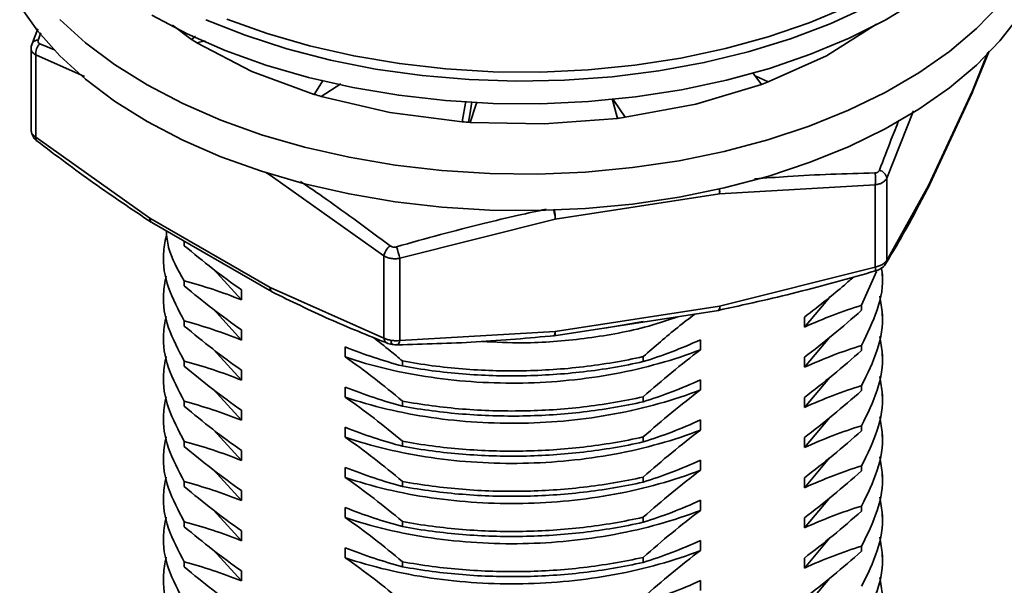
# Model space of a CAD drawing. Header units: millimetres. Extents: x 3087 to 3354, y 1301 to 1530.
# Tile 13 of 15: x 3237 to 3267, y 1439 to 1456. Entities that reach past the tile are written whole.
import ezdxf

# ---------------------------------------------------------------- set-up
doc = ezdxf.new("R2010")
doc.units = ezdxf.units.MM
doc.layers.add('粗实线层', color=7, linetype='Continuous', lineweight=35)

msp = doc.modelspace()

# ---------------------------------------------------------------- linework, layer by layer
at = {"layer": '粗实线层', "linetype": 'Continuous'}
for p, q in [((3237.106, 1455.97), (3236.941, 1455.542)), ((3241.208, 1456.084), (3241.789, 1455.646)), ((3261.158, 1455.151), (3262.687, 1456.113)), ((3237.116, 1455.626), (3237.198, 1455.843)), ((3241.789, 1455.646), (3241.91, 1455.746)), ((3242.205, 1455.604), (3241.951, 1455.545)), ((3236.899, 1455.379), (3236.899, 1452.864)), ((3236.937, 1455.537), (3236.941, 1455.542)), ((3237.613, 1455.332), (3237.168, 1455.514)), ((3241.951, 1455.545), (3243.63, 1454.671)), ((3265.58, 1453.977), (3266.119, 1455.289)), ((3237.045, 1455.172), (3237.045, 1452.662)), ((3238.53, 1454.512), (3237.045, 1455.172)), ((3259.376, 1454.349), (3261.158, 1455.151)), ((3265.61, 1454.079), (3266.075, 1455.249)), ((3243.63, 1454.671), (3245.536, 1453.969)), ((3245.536, 1453.969), (3245.808, 1454.4)), ((3259.176, 1454.274), (3258.912, 1454.628)), ((3258.983, 1454.532), (3259.376, 1454.349)), ((3246.348, 1454.291), (3245.748, 1453.906)), ((3257.17, 1453.672), (3259.176, 1454.274)), ((3265.61, 1454.079), (3264.267, 1451.186)), ((3245.748, 1453.906), (3247.843, 1453.417)), ((3250.05, 1453.134), (3250.156, 1453.761)), ((3254.787, 1453.239), (3254.624, 1453.847)), ((3264.25, 1451.104), (3265.592, 1453.997)), ((3255.02, 1453.27), (3257.17, 1453.672)), ((3263.811, 1453.467), (3262.996, 1451.417)), ((3247.843, 1453.417), (3250.05, 1453.134)), ((3252.546, 1453.07), (3254.787, 1453.239)), ((3250.286, 1453.116), (3252.546, 1453.07)), ((3237.045, 1452.662), (3240.518, 1450.198)), ((3244.187, 1451.509), (3244.057, 1451.584)), ((3244.187, 1451.509), (3244.189, 1451.543)), ((3244.191, 1451.542), (3244.187, 1451.509)), ((3247.66, 1449.045), (3244.187, 1451.509)), ((3262.996, 1451.417), (3262.996, 1448.907)), ((3262.643, 1451.213), (3257.898, 1450.939)), ((3262.643, 1448.703), (3262.643, 1451.213)), ((3262.996, 1448.907), (3264.267, 1451.186)), ((3264.242, 1451.096), (3264.248, 1451.105)), ((3257.898, 1450.939), (3252.887, 1450.164)), ((3244.187, 1448.08), (3240.518, 1450.198)), ((3252.887, 1450.164), (3248.143, 1448.97)), ((3240.581, 1450.06), (3244.249, 1447.943)), ((3241.57, 1449.489), (3241.57, 1449.354)), ((3240.937, 1449.111), (3240.937, 1448.958)), ((3247.66, 1446.535), (3247.66, 1449.045)), ((3248.143, 1448.97), (3248.143, 1446.46)), ((3257.898, 1447.509), (3262.643, 1448.703)), ((3242.461, 1448.639), (3243.315, 1447.702)), ((3262.227, 1447.537), (3262.68, 1448.57)), ((3262.861, 1448.346), (3262.861, 1448.499)), ((3241.57, 1448.282), (3241.57, 1448.129)), ((3244.187, 1448.08), (3247.66, 1446.535)), ((3240.937, 1447.886), (3240.937, 1447.733)), ((3243.315, 1448.008), (3243.315, 1447.702)), ((3260.482, 1446.868), (3261.249, 1447.777)), ((3257.898, 1447.509), (3252.887, 1446.734)), ((3262.227, 1447.384), (3262.227, 1447.537)), ((3242.461, 1447.414), (3243.315, 1446.477)), ((3252.855, 1446.605), (3257.867, 1447.38)), ((3257.867, 1447.381), (3257.881, 1447.383)), ((3257.888, 1447.387), (3257.882, 1447.383)), ((3260.482, 1446.868), (3260.482, 1447.175)), ((3262.861, 1447.121), (3262.861, 1447.274)), ((3241.57, 1447.057), (3241.57, 1446.904)), ((3254.393, 1446.843), (3255.571, 1447.042)), ((3240.937, 1446.661), (3240.937, 1446.508)), ((3243.315, 1446.783), (3243.315, 1446.477)), ((3248.143, 1446.46), (3252.887, 1446.734)), ((3252.839, 1446.605), (3252.855, 1446.608)), ((3260.482, 1445.644), (3261.249, 1446.552)), ((3246.481, 1445.959), (3246.481, 1446.265)), ((3257.316, 1446.486), (3257.316, 1446.18)), ((3262.227, 1446.159), (3262.227, 1446.312)), ((3242.461, 1446.189), (3243.315, 1445.252)), ((3255.571, 1445.971), (3255.571, 1445.818)), ((3260.482, 1445.644), (3260.482, 1445.95)), ((3262.861, 1445.896), (3262.861, 1446.049)), ((3241.57, 1445.833), (3241.57, 1445.679)), ((3248.226, 1445.685), (3248.226, 1445.838)), ((3240.937, 1445.437), (3240.937, 1445.283)), ((3243.315, 1445.558), (3243.315, 1445.252)), ((3257.316, 1445.261), (3257.316, 1444.955)), ((3260.482, 1444.419), (3261.249, 1445.328)), ((3262.227, 1444.934), (3262.227, 1445.088)), ((3242.461, 1444.965), (3243.315, 1444.027)), ((3246.481, 1444.734), (3246.481, 1445.041)), ((3262.861, 1444.671), (3262.861, 1444.824)), ((3241.57, 1444.608), (3241.57, 1444.455)), ((3248.226, 1444.46), (3248.226, 1444.613)), ((3255.571, 1444.746), (3255.571, 1444.593)), ((3260.482, 1444.419), (3260.482, 1444.725)), ((3240.937, 1444.212), (3240.937, 1444.059)), ((3243.315, 1444.333), (3243.315, 1444.027)), ((3257.316, 1444.037), (3257.316, 1443.73)), ((3260.482, 1443.194), (3261.249, 1444.103)), ((3262.227, 1443.71), (3262.227, 1443.863)), ((3242.461, 1443.74), (3243.315, 1442.802)), ((3246.481, 1443.51), (3246.481, 1443.816)), ((3262.861, 1443.446), (3262.861, 1443.599)), ((3241.57, 1443.383), (3241.57, 1443.23)), ((3248.226, 1443.235), (3248.226, 1443.388)), ((3255.571, 1443.521), (3255.571, 1443.368)), ((3260.482, 1443.194), (3260.482, 1443.5)), ((3240.937, 1442.987), (3240.937, 1442.834)), ((3243.315, 1443.109), (3243.315, 1442.802)), ((3257.316, 1442.812), (3257.316, 1442.506)), ((3260.482, 1441.969), (3261.249, 1442.878)), ((3242.461, 1442.515), (3243.315, 1441.578)), ((3246.481, 1442.285), (3246.481, 1442.591)), ((3262.227, 1442.485), (3262.227, 1442.638)), ((3262.861, 1442.221), (3262.861, 1442.375)), ((3241.57, 1442.158), (3241.57, 1442.005)), ((3248.226, 1442.01), (3248.226, 1442.164)), ((3255.571, 1442.296), (3255.571, 1442.143)), ((3260.482, 1441.969), (3260.482, 1442.275)), ((3240.937, 1441.762), (3240.937, 1441.609)), ((3243.315, 1441.884), (3243.315, 1441.578)), ((3257.316, 1441.587), (3257.316, 1441.281)), ((3260.482, 1440.744), (3261.249, 1441.653)), ((3242.461, 1441.29), (3243.315, 1440.353)), ((3246.481, 1441.06), (3246.481, 1441.366)), ((3262.227, 1441.26), (3262.227, 1441.413)), ((3262.861, 1440.997), (3262.861, 1441.15)), ((3241.57, 1440.933), (3241.57, 1440.78)), ((3248.226, 1440.786), (3248.226, 1440.939)), ((3255.571, 1441.071), (3255.571, 1440.918)), ((3260.482, 1440.744), (3260.482, 1441.051)), ((3243.315, 1440.659), (3243.315, 1440.353)), ((3240.937, 1440.537), (3240.937, 1440.384)), ((3257.316, 1440.362), (3257.316, 1440.056)), ((3260.482, 1439.52), (3261.249, 1440.428)), ((3242.461, 1440.065), (3243.315, 1439.128)), ((3246.481, 1439.835), (3246.481, 1440.141)), ((3262.227, 1440.035), (3262.227, 1440.188)), ((3241.57, 1439.709), (3241.57, 1439.555)), ((3248.226, 1439.561), (3248.226, 1439.714)), ((3255.571, 1439.847), (3255.571, 1439.693)), ((3260.482, 1439.52), (3260.482, 1439.826)), ((3262.861, 1439.772), (3262.861, 1439.925)), ((3243.315, 1439.434), (3243.315, 1439.128)), ((3240.937, 1439.312), (3240.937, 1439.159)), ((3257.316, 1439.137), (3257.316, 1438.831)), ((3260.482, 1438.295), (3261.249, 1439.204))]:
    msp.add_line(p, q, dxfattribs=at)
at = {"layer": '粗实线层', "linetype": 'Continuous', "flags": 128}
for points in [[(3267.895, 1462.716), (3267.974, 1462.459), (3268.145, 1461.621), (3268.185, 1460.777), (3268.094, 1459.935), (3267.873, 1459.101), (3267.523, 1458.282), (3267.047, 1457.484), (3266.449, 1456.714), (3265.734, 1455.978), (3264.908, 1455.282), (3263.977, 1454.632), (3262.949, 1454.032)], [(3262.949, 1452.917), (3263.977, 1453.517), (3264.908, 1454.168), (3265.734, 1454.863), (3266.449, 1455.599), (3267.047, 1456.369), (3267.523, 1457.167), (3267.873, 1457.986), (3268.094, 1458.82), (3268.185, 1459.663), (3268.188, 1459.826)], [(3240.585, 1456.384), (3241.661, 1455.818), (3242.821, 1455.309), (3244.057, 1454.864), (3245.358, 1454.486), (3246.713, 1454.178), (3248.11, 1453.942), (3249.54, 1453.78), (3250.989, 1453.694), (3252.445, 1453.684), (3253.897, 1453.751), (3255.332, 1453.894), (3256.739, 1454.112), (3258.106, 1454.402), (3259.421, 1454.763), (3260.674, 1455.192), (3261.854, 1455.685), (3262.952, 1456.237), (3263.958, 1456.845)], [(3236.551, 1456.676), (3237.102, 1455.895), (3237.772, 1455.145), (3238.556, 1454.432), (3239.447, 1453.764), (3240.439, 1453.144), (3241.522, 1452.578), (3242.69, 1452.07), (3243.931, 1451.625), (3245.237, 1451.245), (3246.596, 1450.935), (3247.998, 1450.697), (3249.431, 1450.531), (3250.885, 1450.441), (3252.346, 1450.426), (3253.804, 1450.487), (3255.246, 1450.624), (3256.662, 1450.834), (3258.039, 1451.117), (3259.367, 1451.469), (3260.634, 1451.889), (3261.831, 1452.373), (3262.949, 1452.917)], [(3262.414, 1456.647), (3261.274, 1456.124), (3260.056, 1455.663), (3258.77, 1455.267), (3257.428, 1454.941), (3256.04, 1454.687), (3254.617, 1454.506), (3253.172, 1454.401), (3251.717, 1454.373), (3250.262, 1454.42), (3248.822, 1454.544), (3247.407, 1454.743), (3246.029, 1455.016), (3244.7, 1455.36), (3243.43, 1455.772), (3242.231, 1456.249)], [(3242.869, 1456.269), (3244.098, 1455.826), (3245.392, 1455.45), (3246.74, 1455.143), (3248.13, 1454.908), (3249.552, 1454.747), (3250.993, 1454.662), (3252.442, 1454.652), (3253.886, 1454.719), (3255.314, 1454.861), (3256.713, 1455.077), (3258.073, 1455.366), (3259.381, 1455.726), (3260.628, 1456.152), (3261.802, 1456.642)], [(3262.949, 1454.032), (3261.831, 1453.488), (3260.634, 1453.004), (3259.367, 1452.584), (3258.039, 1452.231), (3256.662, 1451.948), (3255.246, 1451.738), (3253.804, 1451.602), (3252.346, 1451.541), (3250.885, 1451.556), (3249.431, 1451.646), (3247.998, 1451.811), (3246.596, 1452.05), (3245.237, 1452.36), (3243.931, 1452.739), (3242.69, 1453.184), (3241.522, 1453.692), (3240.439, 1454.258), (3239.447, 1454.878), (3238.556, 1455.547), (3237.772, 1456.259)], [(3236.916, 1455.451), (3236.918, 1455.486), (3236.922, 1455.504)], [(3254.625, 1453.848), (3254.671, 1453.78), (3255.02, 1453.27)], [(3250.237, 1453.12), (3250.275, 1453.346), (3250.342, 1453.744)], [(3250.496, 1453.73), (3250.466, 1453.644), (3250.286, 1453.116)], [(3264.267, 1451.186), (3264.262, 1451.139), (3264.25, 1451.104)], [(3262.648, 1448.582), (3262.652, 1448.585), (3262.652, 1448.585)], [(3244.252, 1447.942), (3244.259, 1447.937), (3244.264, 1447.934)], [(3252.887, 1446.734), (3252.886, 1446.69), (3252.881, 1446.653), (3252.874, 1446.626), (3252.864, 1446.61), (3252.855, 1446.605)], [(3247.776, 1446.373), (3247.75, 1446.383), (3247.744, 1446.387)], [(3247.938, 1446.349), (3247.926, 1446.34), (3247.916, 1446.338), (3247.907, 1446.343)]]:
    msp.add_lwpolyline(points, dxfattribs=at)
at = {"layer": '粗实线层', "linetype": 'Continuous'}
for centre, radius, start, end in [((3237.112, 1455.41), 0.216, 88.8264, 142.2445), ((3248.289, 1465.862), 12.109, 237.5334, 238.436), ((3237.466, 1455.214), 0.423, 134.8241, 185.6084), ((3253.335, 1470.33), 17.085, 289.9884, 290.7058), ((3251.022, 1472.008), 18.854, 253.0831, 253.755), ((3251.996, 1475.574), 22.508, 277.1237, 277.7207), ((3251.88, 1476.327), 23.266, 265.4881, 266.0721), ((3237.157, 1452.629), 0.116, 163.3312, 223.4911), ((3262.692, 1451.358), 0.31, 11.0118, 74.9374), ((3261.768, 1451.364), 0.888, 350.2051, 13.7567), ((3256.749, 1450.929), 1.15, 0.4881, 7.6334), ((3256.894, 1451.003), 1.006, 356.3659, 4.627), ((3240.661, 1450.18), 0.144, 172.7442, 235.9436), ((3251.33, 1450.025), 1.563, 5.0748, 15.3309), ((3251.613, 1450.147), 1.275, 0.7675, 13.2692), ((3248.19, 1448.928), 0.543, 129.1142, 167.5136), ((3245.928, 1448.517), 2.26, 11.5676, 20.7743), ((3262.351, 1448.62), 0.303, 353.3793, 15.7999), ((3262.765, 1448.916), 0.231, 322.9225, 357.7302), ((3244.334, 1448.064), 0.148, 173.6922, 235.0844), ((3244.356, 1448.075), 0.169, 178.1893, 231.9725), ((3257.75, 1447.477), 0.152, 320.2542, 12.1006), ((3257.7, 1447.465), 0.203, 337.3644, 12.701), ((3247.854, 1446.547), 0.195, 183.7407, 235.5011), ((3248.078, 1446.438), 0.196, 171.618, 209.1591), ((3248.07, 1446.361), 0.0339, 214.2985, 294.5458), ((3247.964, 1446.463), 0.179, 312.1104, 358.865)]:
    msp.add_arc(centre, radius, start, end, dxfattribs=at)
for points, knots in [([(3237.168, 1455.514), (3237.157, 1455.519), (3237.134, 1455.531), (3237.114, 1455.558), (3237.106, 1455.59), (3237.113, 1455.614), (3237.116, 1455.626)], [0, 0, 0, 0, 0.250654, 0.499905, 0.749188, 1, 1, 1, 1]), ([(3237.045, 1455.172), (3237.017, 1455.19), (3236.96, 1455.224), (3236.912, 1455.294), (3236.893, 1455.354), (3236.902, 1455.39), (3236.905, 1455.399)], [0, 0, 0, 0, 0.2992026, 0.5982188, 0.8973536, 1, 1, 1, 1]), ([(3236.94, 1455.541), (3236.925, 1455.505), (3236.899, 1455.442), (3236.903, 1455.376), (3236.905, 1455.347)], [0, 0, 0, 0, 0.563798, 1, 1, 1, 1]), ([(3265.61, 1454.079), (3265.609, 1454.053), (3265.609, 1454.023), (3265.593, 1454.001), (3265.591, 1453.998)], [0, 0, 0, 0, 0.899669, 1, 1, 1, 1]), ([(3263.367, 1453.184), (3263.29, 1452.99), (3263.091, 1452.492), (3262.893, 1451.974), (3262.772, 1451.657)], [0, 0, 0, 0, 0.389399, 1, 1, 1, 1]), ([(3236.899, 1452.871), (3236.899, 1452.871), (3236.896, 1452.857), (3236.903, 1452.841), (3236.91, 1452.826)], [0, 0, 0, 0, 0.0025602, 1, 1, 1, 1]), ([(3236.903, 1452.851), (3236.907, 1452.823), (3236.916, 1452.766), (3236.955, 1452.682), (3237.007, 1452.607), (3237.051, 1452.568), (3237.072, 1452.549)], [0, 0, 0, 0, 0.262688, 0.519702, 0.766802, 1, 1, 1, 1]), ([(3236.91, 1452.826), (3236.911, 1452.817), (3236.917, 1452.783), (3236.961, 1452.725), (3237.017, 1452.683), (3237.045, 1452.662)], [0, 0, 0, 0, 0.158808, 0.579414, 1, 1, 1, 1]), ([(3237.073, 1452.549), (3237.651, 1452.113), (3238.809, 1451.242), (3239.977, 1450.463), (3240.561, 1450.073)], [0, 0, 0, 0, 0.4998989, 1, 1, 1, 1]), ([(3262.772, 1451.657), (3262.766, 1451.646), (3262.755, 1451.623), (3262.721, 1451.597), (3262.68, 1451.579), (3262.647, 1451.577), (3262.63, 1451.575)], [0, 0, 0, 0, 0.2506536, 0.4999054, 0.7491883, 1, 1, 1, 1]), ([(3262.63, 1451.575), (3262.183, 1451.563), (3261.299, 1451.54), (3260.077, 1451.477), (3259.301, 1451.418), (3258.964, 1451.392)], [0, 0, 0, 0, 0.3672154, 0.7256898, 1, 1, 1, 1]), ([(3262.996, 1451.417), (3262.982, 1451.391), (3262.953, 1451.34), (3262.87, 1451.278), (3262.766, 1451.232), (3262.684, 1451.219), (3262.643, 1451.213)], [0, 0, 0, 0, 0.249979, 0.499802, 0.749724, 1, 1, 1, 1]), ([(3247.848, 1449.349), (3247.519, 1449.596), (3246.87, 1450.083), (3245.96, 1450.732), (3245.377, 1451.139), (3245.116, 1451.312), (3245.115, 1451.313)], [0, 0, 0, 0, 0.361628, 0.714649, 0.998551, 1, 1, 1, 1]), ([(3262.97, 1448.812), (3263.175, 1449.156), (3263.593, 1449.856), (3264.015, 1450.66), (3264.229, 1451.068)], [0, 0, 0, 0, 0.491547, 1, 1, 1, 1]), ([(3264.226, 1451.07), (3264.235, 1451.083), (3264.261, 1451.116), (3264.265, 1451.159), (3264.267, 1451.186)], [0, 0, 0, 0, 0.374464, 1, 1, 1, 1]), ([(3252.609, 1450.466), (3252.327, 1450.406), (3251.689, 1450.27), (3250.614, 1450.013), (3249.373, 1449.695), (3248.489, 1449.445), (3248.042, 1449.319)], [0, 0, 0, 0, 0.184702, 0.416869, 0.704921, 1, 1, 1, 1]), ([(3240.563, 1450.075), (3240.559, 1450.077), (3240.54, 1450.087), (3240.521, 1450.128), (3240.519, 1450.174), (3240.518, 1450.198)], [0, 0, 0, 0, 0.111045, 0.555523, 1, 1, 1, 1]), ([(3240.568, 1450.07), (3240.57, 1450.068), (3240.574, 1450.063), (3240.579, 1450.062), (3240.581, 1450.061)], [0, 0, 0, 0, 0.63129, 1, 1, 1, 1]), ([(3241.018, 1449.647), (3240.983, 1449.468), (3240.882, 1448.946), (3241.038, 1448.062), (3241.392, 1447.395), (3241.57, 1447.057)], [0, 0, 0, 0, 0.204353, 0.598378, 1, 1, 1, 1]), ([(3241.017, 1449.809), (3241.034, 1449.639), (3241.087, 1449.117), (3241.375, 1448.619), (3241.57, 1448.282)], [0, 0, 0, 0, 0.324562, 1, 1, 1, 1]), ([(3248.042, 1449.319), (3248.025, 1449.315), (3247.99, 1449.307), (3247.937, 1449.31), (3247.887, 1449.323), (3247.861, 1449.34), (3247.848, 1449.349)], [0, 0, 0, 0, 0.250654, 0.499905, 0.749188, 1, 1, 1, 1]), ([(3248.143, 1448.97), (3248.1, 1448.964), (3248.014, 1448.95), (3247.883, 1448.96), (3247.76, 1448.99), (3247.693, 1449.026), (3247.66, 1449.045)], [0, 0, 0, 0, 0.249979, 0.499802, 0.749724, 1, 1, 1, 1]), ([(3262.227, 1446.312), (3262.403, 1446.672), (3262.752, 1447.386), (3262.912, 1448.2), (3262.843, 1448.632), (3262.832, 1448.699)], [0, 0, 0, 0, 0.462903, 0.917052, 1, 1, 1, 1]), ([(3262.643, 1448.703), (3262.684, 1448.713), (3262.767, 1448.734), (3262.87, 1448.783), (3262.953, 1448.841), (3262.982, 1448.885), (3262.996, 1448.907)], [0, 0, 0, 0, 0.250525, 0.500532, 0.750272, 1, 1, 1, 1]), ([(3262.652, 1448.585), (3262.682, 1448.596), (3262.745, 1448.618), (3262.831, 1448.664), (3262.905, 1448.718), (3262.934, 1448.757), (3262.949, 1448.776)], [0, 0, 0, 0, 0.234026, 0.479808, 0.735756, 1, 1, 1, 1]), ([(3241.018, 1448.422), (3240.983, 1448.244), (3240.882, 1447.721), (3241.038, 1446.838), (3241.392, 1446.17), (3241.57, 1445.833)], [0, 0, 0, 0, 0.204353, 0.598378, 1, 1, 1, 1]), ([(3257.859, 1447.38), (3258.661, 1447.557), (3260.266, 1447.91), (3261.857, 1448.36), (3262.652, 1448.585)], [0, 0, 0, 0, 0.500113, 1, 1, 1, 1]), ([(3260.482, 1447.175), (3260.714, 1447.353), (3261.123, 1447.668), (3261.626, 1448.085), (3261.897, 1448.321), (3261.993, 1448.406)], [0, 0, 0, 0, 0.456434, 0.806144, 1, 1, 1, 1]), ([(3244.231, 1447.952), (3244.819, 1447.665), (3245.995, 1447.091), (3247.161, 1446.621), (3247.744, 1446.387)], [0, 0, 0, 0, 0.500086, 1, 1, 1, 1]), ([(3244.25, 1447.944), (3244.252, 1447.942), (3244.256, 1447.938), (3244.262, 1447.936), (3244.265, 1447.936)], [0, 0, 0, 0, 0.529998, 1, 1, 1, 1]), ([(3262.227, 1445.088), (3262.405, 1445.448), (3262.759, 1446.161), (3262.915, 1447.087), (3262.817, 1447.631), (3262.784, 1447.81)], [0, 0, 0, 0, 0.406496, 0.805305, 1, 1, 1, 1]), ([(3241.018, 1447.197), (3240.983, 1447.019), (3240.882, 1446.497), (3241.038, 1445.613), (3241.392, 1444.945), (3241.57, 1444.608)], [0, 0, 0, 0, 0.204353, 0.598378, 1, 1, 1, 1]), ([(3250.649, 1446.433), (3251.065, 1446.411), (3252.104, 1446.355), (3253.786, 1446.503), (3255.394, 1446.773), (3256.291, 1447.075), (3256.626, 1447.188)], [0, 0, 0, 0, 0.202807, 0.506032, 0.815191, 1, 1, 1, 1]), ([(3257.14, 1447.268), (3256.967, 1447.134), (3256.617, 1446.865), (3256.094, 1446.429), (3255.745, 1446.123), (3255.571, 1445.971)], [0, 0, 0, 0, 0.327551, 0.663599, 1, 1, 1, 1]), ([(3248.226, 1445.838), (3248.102, 1445.942), (3247.803, 1446.192), (3247.501, 1446.425), (3247.324, 1446.562)], [0, 0, 0, 0, 0.4164281, 1, 1, 1, 1]), ([(3248.084, 1446.331), (3248.879, 1446.352), (3250.471, 1446.394), (3252.076, 1446.538), (3252.878, 1446.61)], [0, 0, 0, 0, 0.49989, 1, 1, 1, 1]), ([(3262.227, 1443.863), (3262.405, 1444.223), (3262.759, 1444.936), (3262.915, 1445.863), (3262.817, 1446.406), (3262.784, 1446.585)], [0, 0, 0, 0, 0.406496, 0.805305, 1, 1, 1, 1]), ([(3247.66, 1446.535), (3247.693, 1446.52), (3247.76, 1446.49), (3247.843, 1446.475), (3247.884, 1446.467)], [0, 0, 0, 0, 0.506244, 1, 1, 1, 1]), ([(3247.744, 1446.387), (3247.769, 1446.378), (3247.817, 1446.36), (3247.877, 1446.348), (3247.907, 1446.343)], [0, 0, 0, 0, 0.504089, 1, 1, 1, 1]), ([(3247.884, 1446.467), (3247.927, 1446.462), (3248.013, 1446.451), (3248.099, 1446.457), (3248.143, 1446.46)], [0, 0, 0, 0, 0.49281, 1, 1, 1, 1]), ([(3247.907, 1446.343), (3247.937, 1446.339), (3247.996, 1446.331), (3248.055, 1446.331), (3248.084, 1446.331)], [0, 0, 0, 0, 0.500708, 1, 1, 1, 1]), ([(3241.018, 1445.972), (3240.983, 1445.794), (3240.882, 1445.272), (3241.038, 1444.388), (3241.392, 1443.72), (3241.57, 1443.383)], [0, 0, 0, 0, 0.204353, 0.598378, 1, 1, 1, 1]), ([(3246.481, 1445.959), (3247.289, 1445.684), (3248.179, 1445.472), (3250.022, 1445.205), (3250.974, 1445.148), (3252.824, 1445.182), (3253.775, 1445.275), (3255.618, 1445.618), (3256.508, 1445.867), (3257.316, 1446.18)], [0, 0, 0, 0, 0.25, 0.25, 0.5, 0.5, 0.75, 0.75, 1, 1, 1, 1]), ([(3248.226, 1445.838), (3248.823, 1445.727), (3249.436, 1445.646), (3250.67, 1445.547), (3251.289, 1445.528), (3252.508, 1445.549), (3253.128, 1445.589), (3254.361, 1445.733), (3254.974, 1445.837), (3255.571, 1445.971)], [0, 0, 0, 0, 0.25, 0.25, 0.5, 0.5, 0.75, 0.75, 1, 1, 1, 1]), ([(3248.226, 1445.685), (3248.823, 1445.574), (3249.436, 1445.493), (3250.67, 1445.394), (3251.289, 1445.375), (3252.508, 1445.396), (3253.128, 1445.436), (3254.361, 1445.58), (3254.974, 1445.684), (3255.571, 1445.818)], [0, 0, 0, 0, 0.25, 0.25, 0.5, 0.5, 0.75, 0.75, 1, 1, 1, 1]), ([(3262.227, 1442.638), (3262.405, 1442.998), (3262.759, 1443.711), (3262.915, 1444.638), (3262.817, 1445.182), (3262.784, 1445.36)], [0, 0, 0, 0, 0.406496, 0.805305, 1, 1, 1, 1]), ([(3241.018, 1444.748), (3240.983, 1444.569), (3240.882, 1444.047), (3241.038, 1443.163), (3241.392, 1442.495), (3241.57, 1442.158)], [0, 0, 0, 0, 0.204353, 0.598378, 1, 1, 1, 1]), ([(3246.481, 1444.734), (3247.289, 1444.459), (3248.179, 1444.247), (3250.022, 1443.98), (3250.974, 1443.924), (3252.824, 1443.957), (3253.775, 1444.05), (3255.618, 1444.393), (3256.508, 1444.643), (3257.316, 1444.955)], [0, 0, 0, 0, 0.25, 0.25, 0.5, 0.5, 0.75, 0.75, 1, 1, 1, 1]), ([(3248.226, 1444.613), (3248.823, 1444.502), (3249.436, 1444.422), (3250.67, 1444.322), (3251.289, 1444.304), (3252.508, 1444.324), (3253.128, 1444.364), (3254.361, 1444.508), (3254.974, 1444.612), (3255.571, 1444.746)], [0, 0, 0, 0, 0.25, 0.25, 0.5, 0.5, 0.75, 0.75, 1, 1, 1, 1]), ([(3248.226, 1444.46), (3248.823, 1444.349), (3249.436, 1444.269), (3250.67, 1444.169), (3251.289, 1444.15), (3252.508, 1444.171), (3253.128, 1444.211), (3254.361, 1444.355), (3254.974, 1444.459), (3255.571, 1444.593)], [0, 0, 0, 0, 0.25, 0.25, 0.5, 0.5, 0.75, 0.75, 1, 1, 1, 1]), ([(3262.227, 1441.413), (3262.405, 1441.773), (3262.759, 1442.487), (3262.915, 1443.413), (3262.817, 1443.957), (3262.784, 1444.135)], [0, 0, 0, 0, 0.406496, 0.805305, 1, 1, 1, 1]), ([(3246.481, 1443.51), (3247.289, 1443.234), (3248.179, 1443.023), (3250.022, 1442.755), (3250.974, 1442.699), (3252.824, 1442.733), (3253.775, 1442.825), (3255.618, 1443.168), (3256.508, 1443.418), (3257.316, 1443.73)], [0, 0, 0, 0, 0.25, 0.25, 0.5, 0.5, 0.75, 0.75, 1, 1, 1, 1]), ([(3241.018, 1443.523), (3240.983, 1443.344), (3240.882, 1442.822), (3241.038, 1441.938), (3241.392, 1441.27), (3241.57, 1440.933)], [0, 0, 0, 0, 0.204353, 0.598378, 1, 1, 1, 1]), ([(3248.226, 1443.388), (3248.823, 1443.277), (3249.436, 1443.197), (3250.67, 1443.097), (3251.289, 1443.079), (3252.508, 1443.099), (3253.128, 1443.14), (3254.361, 1443.283), (3254.974, 1443.387), (3255.571, 1443.521)], [0, 0, 0, 0, 0.25, 0.25, 0.5, 0.5, 0.75, 0.75, 1, 1, 1, 1]), ([(3248.226, 1443.235), (3248.823, 1443.124), (3249.436, 1443.044), (3250.67, 1442.944), (3251.289, 1442.926), (3252.508, 1442.946), (3253.128, 1442.987), (3254.361, 1443.13), (3254.974, 1443.234), (3255.571, 1443.368)], [0, 0, 0, 0, 0.25, 0.25, 0.5, 0.5, 0.75, 0.75, 1, 1, 1, 1]), ([(3262.227, 1440.188), (3262.405, 1440.548), (3262.759, 1441.262), (3262.915, 1442.188), (3262.817, 1442.732), (3262.784, 1442.91)], [0, 0, 0, 0, 0.406496, 0.805305, 1, 1, 1, 1]), ([(3246.481, 1442.285), (3247.289, 1442.009), (3248.179, 1441.798), (3250.022, 1441.53), (3250.974, 1441.474), (3252.824, 1441.508), (3253.775, 1441.6), (3255.618, 1441.943), (3256.508, 1442.193), (3257.316, 1442.506)], [0, 0, 0, 0, 0.25, 0.25, 0.5, 0.5, 0.75, 0.75, 1, 1, 1, 1]), ([(3241.018, 1442.298), (3240.983, 1442.12), (3240.882, 1441.597), (3241.038, 1440.714), (3241.392, 1440.046), (3241.57, 1439.709)], [0, 0, 0, 0, 0.204353, 0.598378, 1, 1, 1, 1]), ([(3248.226, 1442.164), (3248.823, 1442.053), (3249.436, 1441.972), (3250.67, 1441.873), (3251.289, 1441.854), (3252.508, 1441.874), (3253.128, 1441.915), (3254.361, 1442.059), (3254.974, 1442.162), (3255.571, 1442.296)], [0, 0, 0, 0, 0.25, 0.25, 0.5, 0.5, 0.75, 0.75, 1, 1, 1, 1]), ([(3248.226, 1442.01), (3248.823, 1441.9), (3249.436, 1441.819), (3250.67, 1441.72), (3251.289, 1441.701), (3252.508, 1441.721), (3253.128, 1441.762), (3254.361, 1441.906), (3254.974, 1442.009), (3255.571, 1442.143)], [0, 0, 0, 0, 0.25, 0.25, 0.5, 0.5, 0.75, 0.75, 1, 1, 1, 1]), ([(3262.227, 1438.963), (3262.405, 1439.324), (3262.759, 1440.037), (3262.915, 1440.963), (3262.817, 1441.507), (3262.784, 1441.686)], [0, 0, 0, 0, 0.406496, 0.805305, 1, 1, 1, 1]), ([(3246.481, 1441.06), (3247.289, 1440.784), (3248.179, 1440.573), (3250.022, 1440.305), (3250.974, 1440.249), (3252.824, 1440.283), (3253.775, 1440.376), (3255.618, 1440.718), (3256.508, 1440.968), (3257.316, 1441.281)], [0, 0, 0, 0, 0.25, 0.25, 0.5, 0.5, 0.75, 0.75, 1, 1, 1, 1]), ([(3241.018, 1441.073), (3240.983, 1440.895), (3240.882, 1440.373), (3241.038, 1439.489), (3241.392, 1438.821), (3241.57, 1438.484)], [0, 0, 0, 0, 0.204353, 0.598378, 1, 1, 1, 1]), ([(3248.226, 1440.939), (3248.823, 1440.828), (3249.436, 1440.747), (3250.67, 1440.648), (3251.289, 1440.629), (3252.508, 1440.65), (3253.128, 1440.69), (3254.361, 1440.834), (3254.974, 1440.937), (3255.571, 1441.071)], [0, 0, 0, 0, 0.25, 0.25, 0.5, 0.5, 0.75, 0.75, 1, 1, 1, 1]), ([(3248.226, 1440.786), (3248.823, 1440.675), (3249.436, 1440.594), (3250.67, 1440.495), (3251.289, 1440.476), (3252.508, 1440.497), (3253.128, 1440.537), (3254.361, 1440.681), (3254.974, 1440.784), (3255.571, 1440.918)], [0, 0, 0, 0, 0.25, 0.25, 0.5, 0.5, 0.75, 0.75, 1, 1, 1, 1]), ([(3262.227, 1437.739), (3262.405, 1438.099), (3262.759, 1438.812), (3262.915, 1439.739), (3262.817, 1440.282), (3262.784, 1440.461)], [0, 0, 0, 0, 0.406496, 0.805305, 1, 1, 1, 1]), ([(3246.481, 1439.835), (3247.289, 1439.559), (3248.179, 1439.348), (3250.022, 1439.081), (3250.974, 1439.024), (3252.824, 1439.058), (3253.775, 1439.151), (3255.618, 1439.493), (3256.508, 1439.743), (3257.316, 1440.056)], [0, 0, 0, 0, 0.25, 0.25, 0.5, 0.5, 0.75, 0.75, 1, 1, 1, 1]), ([(3241.018, 1439.848), (3240.983, 1439.67), (3240.882, 1439.148), (3241.038, 1438.264), (3241.392, 1437.596), (3241.57, 1437.259)], [0, 0, 0, 0, 0.2043526, 0.5983785, 1, 1, 1, 1]), ([(3248.226, 1439.714), (3248.823, 1439.603), (3249.436, 1439.522), (3250.67, 1439.423), (3251.289, 1439.404), (3252.508, 1439.425), (3253.128, 1439.465), (3254.361, 1439.609), (3254.974, 1439.713), (3255.571, 1439.847)], [0, 0, 0, 0, 0.25, 0.25, 0.5, 0.5, 0.75, 0.75, 1, 1, 1, 1]), ([(3248.226, 1439.561), (3248.823, 1439.45), (3249.436, 1439.369), (3250.67, 1439.27), (3251.289, 1439.251), (3252.508, 1439.272), (3253.128, 1439.312), (3254.361, 1439.456), (3254.974, 1439.56), (3255.571, 1439.693)], [0, 0, 0, 0, 0.25, 0.25, 0.5, 0.5, 0.75, 0.75, 1, 1, 1, 1]), ([(3262.227, 1436.514), (3262.405, 1436.874), (3262.759, 1437.587), (3262.915, 1438.514), (3262.817, 1439.058), (3262.784, 1439.236)], [0, 0, 0, 0, 0.406496, 0.805305, 1, 1, 1, 1])]:
    msp.add_open_spline(points, degree=3, knots=knots, dxfattribs=at)
for points in [[(3241.57, 1449.354), (3242.146, 1448.87), (3242.728, 1448.417), (3243.315, 1448.008)], [(3243.315, 1447.702), (3242.727, 1447.939), (3242.145, 1448.128), (3241.57, 1448.282)], [(3241.57, 1448.129), (3242.146, 1447.645), (3242.728, 1447.193), (3243.315, 1446.783)], [(3262.227, 1447.537), (3261.652, 1447.356), (3261.069, 1447.137), (3260.482, 1446.868)], [(3260.482, 1445.95), (3261.071, 1446.392), (3261.652, 1446.874), (3262.227, 1447.384)], [(3243.315, 1446.477), (3242.727, 1446.714), (3242.145, 1446.904), (3241.57, 1447.057)], [(3241.57, 1446.904), (3242.146, 1446.421), (3242.728, 1445.968), (3243.315, 1445.558)], [(3252.816, 1446.615), (3252.824, 1446.609), (3252.841, 1446.597), (3252.862, 1446.616), (3252.879, 1446.661), (3252.884, 1446.71), (3252.887, 1446.734)], [(3246.481, 1446.265), (3247.07, 1446.028), (3247.652, 1445.839), (3248.226, 1445.685)], [(3255.571, 1445.818), (3256.146, 1445.998), (3256.729, 1446.218), (3257.316, 1446.486)], [(3262.227, 1446.312), (3261.652, 1446.131), (3261.069, 1445.912), (3260.482, 1445.644)], [(3248.226, 1444.613), (3247.651, 1445.097), (3247.069, 1445.55), (3246.481, 1445.959)], [(3257.316, 1446.18), (3256.728, 1445.738), (3256.146, 1445.255), (3255.571, 1444.746)], [(3260.482, 1444.725), (3261.071, 1445.167), (3261.652, 1445.65), (3262.227, 1446.159)], [(3243.315, 1445.252), (3242.727, 1445.489), (3242.145, 1445.679), (3241.57, 1445.833)], [(3241.57, 1445.679), (3242.146, 1445.196), (3242.728, 1444.743), (3243.315, 1444.333)], [(3255.571, 1444.593), (3256.146, 1444.774), (3256.729, 1444.993), (3257.316, 1445.261)], [(3262.227, 1445.088), (3261.652, 1444.907), (3261.069, 1444.687), (3260.482, 1444.419)], [(3246.481, 1445.041), (3247.07, 1444.803), (3247.652, 1444.614), (3248.226, 1444.46)], [(3257.316, 1444.955), (3256.728, 1444.513), (3256.146, 1444.031), (3255.571, 1443.521)], [(3260.482, 1443.5), (3261.071, 1443.942), (3261.652, 1444.425), (3262.227, 1444.934)], [(3243.315, 1444.027), (3242.727, 1444.265), (3242.145, 1444.454), (3241.57, 1444.608)], [(3241.57, 1444.455), (3242.146, 1443.971), (3242.728, 1443.518), (3243.315, 1443.109)], [(3248.226, 1443.388), (3247.651, 1443.872), (3247.069, 1444.325), (3246.481, 1444.734)], [(3255.571, 1443.368), (3256.146, 1443.549), (3256.729, 1443.768), (3257.316, 1444.037)], [(3262.227, 1443.863), (3261.652, 1443.682), (3261.069, 1443.462), (3260.482, 1443.194)], [(3246.481, 1443.816), (3247.07, 1443.578), (3247.652, 1443.389), (3248.226, 1443.235)], [(3257.316, 1443.73), (3256.728, 1443.289), (3256.146, 1442.806), (3255.571, 1442.296)], [(3260.482, 1442.275), (3261.071, 1442.717), (3261.652, 1443.2), (3262.227, 1443.71)], [(3243.315, 1442.802), (3242.727, 1443.04), (3242.145, 1443.229), (3241.57, 1443.383)], [(3248.226, 1442.164), (3247.651, 1442.647), (3247.069, 1443.1), (3246.481, 1443.51)], [(3241.57, 1443.23), (3242.146, 1442.746), (3242.728, 1442.293), (3243.315, 1441.884)], [(3255.571, 1442.143), (3256.146, 1442.324), (3256.729, 1442.544), (3257.316, 1442.812)], [(3246.481, 1442.591), (3247.07, 1442.354), (3247.652, 1442.164), (3248.226, 1442.01)], [(3257.316, 1442.506), (3256.728, 1442.064), (3256.146, 1441.581), (3255.571, 1441.071)], [(3262.227, 1442.638), (3261.652, 1442.457), (3261.069, 1442.237), (3260.482, 1441.969)], [(3260.482, 1441.051), (3261.071, 1441.492), (3261.652, 1441.975), (3262.227, 1442.485)], [(3243.315, 1441.578), (3242.727, 1441.815), (3242.145, 1442.004), (3241.57, 1442.158)], [(3248.226, 1440.939), (3247.651, 1441.422), (3247.069, 1441.875), (3246.481, 1442.285)], [(3241.57, 1442.005), (3242.146, 1441.521), (3242.728, 1441.069), (3243.315, 1440.659)], [(3255.571, 1440.918), (3256.146, 1441.099), (3256.729, 1441.319), (3257.316, 1441.587)], [(3246.481, 1441.366), (3247.07, 1441.129), (3247.652, 1440.939), (3248.226, 1440.786)], [(3257.316, 1441.281), (3256.728, 1440.839), (3256.146, 1440.356), (3255.571, 1439.847)], [(3262.227, 1441.413), (3261.652, 1441.232), (3261.069, 1441.013), (3260.482, 1440.744)], [(3260.482, 1439.826), (3261.071, 1440.268), (3261.652, 1440.75), (3262.227, 1441.26)], [(3243.315, 1440.353), (3242.727, 1440.59), (3242.145, 1440.779), (3241.57, 1440.933)], [(3248.226, 1439.714), (3247.651, 1440.198), (3247.069, 1440.65), (3246.481, 1441.06)], [(3241.57, 1440.78), (3242.146, 1440.297), (3242.728, 1439.844), (3243.315, 1439.434)], [(3255.571, 1439.693), (3256.146, 1439.874), (3256.729, 1440.094), (3257.316, 1440.362)], [(3246.481, 1440.141), (3247.07, 1439.904), (3247.652, 1439.715), (3248.226, 1439.561)], [(3257.316, 1440.056), (3256.728, 1439.614), (3256.146, 1439.131), (3255.571, 1438.622)], [(3262.227, 1440.188), (3261.652, 1440.007), (3261.069, 1439.788), (3260.482, 1439.52)], [(3260.482, 1438.601), (3261.071, 1439.043), (3261.652, 1439.526), (3262.227, 1440.035)], [(3243.315, 1439.128), (3242.727, 1439.365), (3242.145, 1439.555), (3241.57, 1439.709)], [(3248.226, 1438.489), (3247.651, 1438.973), (3247.069, 1439.426), (3246.481, 1439.835)], [(3241.57, 1439.555), (3242.146, 1439.072), (3242.728, 1438.619), (3243.315, 1438.209)], [(3255.571, 1438.469), (3256.146, 1438.65), (3256.729, 1438.869), (3257.316, 1439.137)]]:
    msp.add_open_spline(points, degree=3, dxfattribs=at)

doc.saveas('drawing.dxf')
